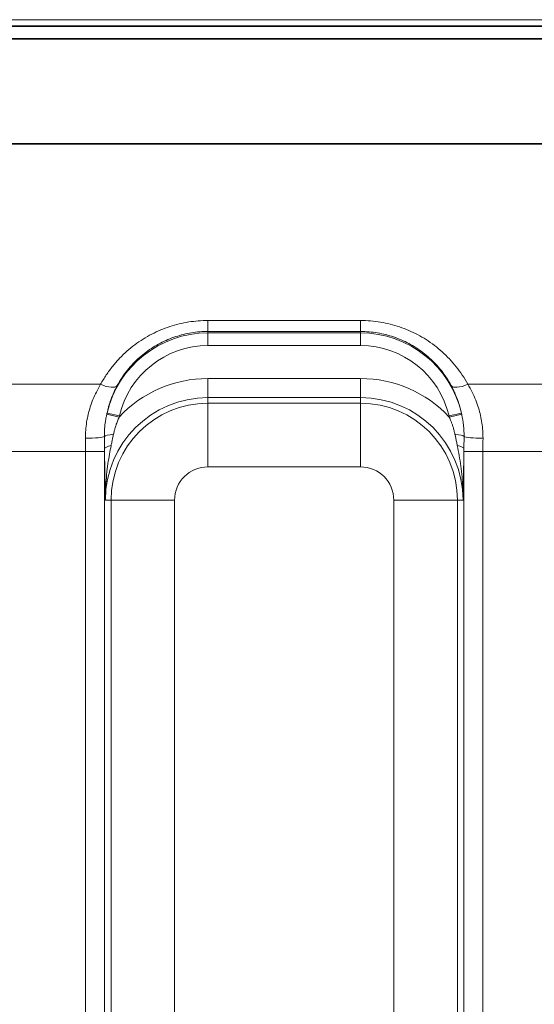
# Model space of a CAD drawing. Header units: millimetres. Extents: x 10 to 830, y 10 to 584.
# Tile 22 of 174: x 251 to 259, y 188 to 204. Entities that reach past the tile are written whole.
import ezdxf

# ---------------------------------------------------------------- set-up
doc = ezdxf.new("R2010")
doc.units = ezdxf.units.MM
doc.header["$LTSCALE"] = 2
for name, color, linetype, lineweight in [('Bemaßung (ISO)', 7, 'Continuous', 25), ('Sichtbar (ISO)', 7, 'Continuous', 35), ('Sichtbar schmal (ISO)', 7, 'Continuous', 18)]:
    doc.layers.add(name, color=color, linetype=linetype, lineweight=lineweight)
doc.styles.add('Notiztext (ISO)', font='isocpeur.ttf')
doc.dimstyles.new('Standard (ISO)', dxfattribs={"dimscale": 2, "dimtxt": 3.5, "dimasz": 2.5, "dimexe": 2, "dimexo": 0, "dimgap": 0.762, "dimtad": 1, "dimtoh": 1, "dimdec": 8, "dimdsep": 46, "dimtxsty": 'Notiztext (ISO)', "dimcen": 0.09, "dimdle": 10, "dimclrd": 256, "dimclre": 256, "dimclrt": 256, "dimadec": 6, "dimazin": 2, "dimtfac": 0.514286, "dimtdec": 3, "dimtmove": 0, "dimatfit": 3, "dimfxl": 1, "dimtolj": 1, "dimlwd": -1, "dimlwe": -1, "dimarcsym": 0})

# ---------------------------------------------------------------- blocks, each defined once
blk = doc.blocks.new('*D26')
at = {"layer": 'Bemaßung (ISO)', "transparency": 16777216}
for p, q in [((213.635, 194.366), (213.635, 132.981)), ((281.135, 194.366), (281.135, 132.981)), ((218.635, 136.981), (276.135, 136.981))]:
    blk.add_line(p, q, dxfattribs=at)
for points in [[(218.635, 137.814), (218.635, 136.147), (213.635, 136.981)], [(276.135, 137.814), (276.135, 136.147), (281.135, 136.981)]]:
    blk.add_solid(points, dxfattribs=at)
at = {"layer": 'Defpoints', "color": 0, "transparency": 16777216}
for p in [(213.635, 194.366), (281.135, 194.366), (281.135, 136.981)]:
    blk.add_point(p, dxfattribs=at)
at = {"layer": 'Bemaßung (ISO)', "transparency": 16777216, "insert": (239.685, 145.505), "char_height": 7, "attachment_point": 1, "style": 'Notiztext (ISO)'}
blk.add_mtext('\\A1;67.5', dxfattribs=at)

msp = doc.modelspace()

# ---------------------------------------------------------------- linework, layer by layer
at = {"layer": 'Sichtbar (ISO)'}
for p, q in [((304.37804724, 203.86790502), (190.39148968, 203.86790502)), ((304.37804723, 203.66790502), (190.39148969, 203.66790502)), ((304.37804723, 203.66642402), (190.39148969, 203.66642402)), ((216.37465252, 202.01438877), (278.39488384, 202.01438885))]:
    msp.add_line(p, q, dxfattribs=at)
at = {"layer": 'Sichtbar schmal (ISO)'}
for p, q in [((304.37804722, 203.96790502), (190.3914897, 203.96790502)), ((256.08504723, 199.24026347), (253.68504723, 199.24026347)), ((253.68504723, 199.24026347), (253.68504723, 199.06743586)), ((256.08504723, 199.24026347), (256.08504723, 199.06743586)), ((253.68504723, 199.06743586), (253.68504723, 199.04475413)), ((256.08504723, 199.06743586), (253.68504723, 199.06743586)), ((253.68504723, 199.04475413), (253.68504723, 198.84487596)), ((256.08504723, 199.04475413), (253.68504723, 199.04475413)), ((256.08504723, 199.04475413), (256.08504723, 199.06743586)), ((256.08504723, 199.04475413), (256.08504723, 198.84487596)), ((256.08504723, 198.84487596), (253.68504723, 198.84487596)), ((253.68504723, 198.32772035), (253.68504723, 198.0279031)), ((256.08504723, 198.32772035), (253.68504723, 198.32772035)), ((256.08504723, 198.32772035), (256.08504723, 198.0279031)), ((250.27164999, 198.236796), (251.99844446, 198.236796)), ((257.77164999, 198.236796), (259.49844446, 198.236796)), ((256.08504723, 198.0279031), (253.68504723, 198.0279031)), ((253.68504723, 197.93906977), (253.68504723, 198.0279031)), ((253.68504723, 196.93967894), (253.68504723, 197.93906977)), ((253.68504723, 197.93906977), (256.08504723, 197.93906977)), ((256.08504723, 197.93906977), (256.08504723, 198.0279031)), ((256.08504723, 196.93967894), (256.08504723, 197.93906977)), ((252.0990911, 197.78547971), (252.29376772, 197.74017745)), ((257.67100347, 197.78547923), (257.47632669, 197.74017755)), ((252.09477841, 197.76616645), (252.28977758, 197.72266961)), ((257.67531589, 197.76616724), (257.48031704, 197.72266892)), ((250.51031187, 197.17854907), (251.75978259, 197.17854907)), ((251.75978259, 197.17854907), (252.05959984, 197.17854907)), ((251.75978259, 197.17854907), (251.75978259, 179.15429897)), ((252.05959984, 197.17854907), (252.05959984, 179.15429897)), ((258.01031187, 197.17854907), (257.71049462, 197.17854907)), ((257.71049462, 179.15429897), (257.71049462, 197.17854907)), ((258.01031187, 197.17854907), (259.25978259, 197.17854907)), ((258.01031187, 179.15429897), (258.01031187, 197.17854907)), ((253.68504723, 196.93967894), (256.08504723, 196.93967894)), ((252.16240148, 196.41642402), (252.07356815, 196.41642402)), ((252.16240148, 179.71642402), (252.16240148, 196.41642402)), ((253.16179231, 196.41642402), (252.16240148, 196.41642402)), ((253.16179231, 179.71642402), (253.16179231, 196.41642402)), ((256.60830215, 196.41642402), (257.60769297, 196.41642402)), ((256.60830215, 196.41642402), (256.60830215, 179.71642402)), ((257.60769297, 196.41642402), (257.69652631, 196.41642402)), ((257.60769297, 196.41642402), (257.60769297, 179.71642402))]:
    msp.add_line(p, q, dxfattribs=at)
for centre, radius, start, end in [((253.68504723, 197.41642402), 1.62833011, 90, 166.900271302), ((256.08504723, 197.41642402), 1.62833011, 13.099718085, 90), ((253.68504723, 197.41642402), 1.42845194, 90, 166.900291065), ((256.08504723, 197.41642402), 1.42845194, 13.099713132, 90), ((253.68504723, 196.41642402), 1.91129633, 90, 136.88741805), ((256.08504723, 196.41642402), 1.91129633, 43.112575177, 90), ((253.68504723, 196.41642402), 1.61147908, 90, 180), ((253.68504723, 196.41642402), 1.52264575, 90, 180), ((256.08504723, 196.41642402), 1.61147908, 0, 90), ((256.08504723, 196.41642402), 1.52264575, 0, 90), ((253.68504723, 196.41642402), 0.52325492, 90, 180), ((256.08504723, 196.41642402), 0.52325492, 0, 90)]:
    msp.add_arc(centre, radius, start, end, dxfattribs=at)
for centre, major_axis, ratio, start_param, end_param in [((251.99844446, 198.36378563), (0.26364193, -0.14315353), 0.3798267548, 4.9157773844, 6.2454495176), ((257.77164999, 198.36378563), (-0.26364193, -0.14315353), 0.3798267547, 0.0377357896, 1.3674079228), ((252.13105781, 197.78798885), (-0.05571444, -0.23820542), 0.125000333, 4.752146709, 4.8333193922), ((252.31936248, 197.75147684), (-0.04968731, -0.20558792), 0.1054155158, 4.7928318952, 4.8784007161), ((257.46407999, 197.74444066), (0.03403469, -0.14398333), 0.0740088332, 1.4015350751, 1.5236957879), ((251.7594291, 197.41642402), (0.29999867, 0.00089324), 0.0849549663, 4.7121360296, 6.1615545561), ((251.66215088, 197.17854885), (-0.0000001, -2.49810207), 0.0390823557, 1.5707964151, 1.6559190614), ((252.25574829, 197.41274749), (-0.19996666, -0.00365148), 0.2062041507, 4.989652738, 6.1593213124), ((257.51434617, 197.41274753), (0.19996666, -0.00365144), 0.2062040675, 0.1238639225, 1.2935325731), ((258.01066536, 197.41642402), (-0.29999867, 0.00089324), 0.0849549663, 0.1216307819, 1.5710492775), ((258.10794273, 197.17854897), (-0.00000007, 2.49809931), 0.0390820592, 1.4856735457, 1.5707962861), ((251.96194029, 197.17854799), (0.00000003, -2.79832313), 0.0348993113, 1.5707967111, 1.5856845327), ((252.25946718, 197.22020827), (-0.19998676, -0.00230169), 0.3129999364, 5.2079070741, 6.2464311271), ((257.51062728, 197.22020848), (0.19998676, -0.0023017), 0.3129998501, 0.0367543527, 1.0752782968), ((257.80815381, 197.17854847), (0.00000002, 2.79831295), 0.0348993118, 1.5559081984, 1.5707961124)]:
    msp.add_ellipse(centre, major_axis=major_axis, ratio=ratio, start_param=start_param, end_param=end_param, dxfattribs=at)
for points in [[(253.68504723, 199.24026347), (253.63369276, 199.2402633), (253.53182908, 199.2361068), (253.38342697, 199.21840442), (253.23384352, 199.18855694), (253.08684278, 199.14678262), (252.94280569, 199.09314559), (252.80252159, 199.02766076), (252.66650818, 198.95018895), (252.53593706, 198.86094248), (252.41168894, 198.75990963), (252.29599321, 198.64866665), (252.18640194, 198.5238741), (252.08551903, 198.38618884), (252.02616412, 198.28784602), (251.99844446, 198.236796)], [(257.77164999, 198.236796), (257.74416765, 198.28740901), (257.68562696, 198.38427733), (257.59005207, 198.51557617), (257.4838418, 198.63835711), (257.36914977, 198.75030831), (257.24669422, 198.85145829), (257.11772291, 198.94123682), (256.98318113, 199.01946929), (256.84395918, 199.08608375), (256.69972936, 199.14129537), (256.55399688, 199.18417269), (256.40179937, 199.2161372), (256.24388607, 199.23588124), (256.13824575, 199.24026325), (256.08504723, 199.24026347)], [(252.05722062, 197.41421825), (252.05749232, 197.39166961), (252.05809937, 197.34728694), (252.05900018, 197.2826238), (252.05944266, 197.24082146), (252.05958901, 197.22020865)], [(257.71050544, 197.22020865), (257.71066511, 197.24269618), (257.71115001, 197.28699114), (257.71205963, 197.35176649), (257.71262528, 197.39359136), (257.71287384, 197.41421828)]]:
    msp.add_open_spline(points, degree=3, dxfattribs=at)
for points, knots in [([(253.68504723, 199.06743586), (253.64167338, 199.06743569), (253.59850351, 199.06568336), (253.55599748, 199.06228542), (253.51349146, 199.05888747), (253.47164746, 199.05387705), (253.42962444, 199.04716409), (253.38760142, 199.04045113), (253.34540624, 199.03200038), (253.3035829, 199.02186267), (253.26175956, 199.01172496), (253.22030415, 198.99991234), (253.17927041, 198.98642071), (253.13823668, 198.97292907), (253.09762587, 198.95775708), (253.05755024, 198.94091121), (253.01747462, 198.92406534), (252.97793365, 198.90554664), (252.93900038, 198.88533684), (252.90006712, 198.86512704), (252.8617429, 198.84322364), (252.82419496, 198.81965697), (252.78664702, 198.7960903), (252.74987461, 198.77086163), (252.71399652, 198.74397728), (252.67811843, 198.71709293), (252.64313888, 198.68854601), (252.60938478, 198.65855192), (252.57563069, 198.62855783), (252.54308334, 198.59713584), (252.51139832, 198.56380731), (252.4797133, 198.53047878), (252.44891081, 198.49522831), (252.41934385, 198.45818273), (252.38977689, 198.42113715), (252.36145082, 198.3822917), (252.33478708, 198.3420217), (252.30812334, 198.3017517), (252.28310865, 198.26006527), (252.25984736, 198.21695611)], [0, 0, 0, 0, 0.0769230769, 0.0769230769, 0.0769230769, 0.1538461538, 0.1538461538, 0.1538461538, 0.2307692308, 0.2307692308, 0.2307692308, 0.3076923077, 0.3076923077, 0.3076923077, 0.3846153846, 0.3846153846, 0.3846153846, 0.4615384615, 0.4615384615, 0.4615384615, 0.5384615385, 0.5384615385, 0.5384615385, 0.6153846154, 0.6153846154, 0.6153846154, 0.6923076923, 0.6923076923, 0.6923076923, 0.7692307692, 0.7692307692, 0.7692307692, 0.8461538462, 0.8461538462, 0.8461538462, 0.9230769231, 0.9230769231, 0.9230769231, 1, 1, 1, 1]), ([(257.5102471, 198.21695611), (257.48718145, 198.25970272), (257.46252768, 198.30076867), (257.43676676, 198.33981383), (257.41100583, 198.37885899), (257.3841736, 198.41590254), (257.35584119, 198.4517715), (257.32750877, 198.48764046), (257.2976447, 198.52231194), (257.26657925, 198.55545623), (257.23551381, 198.58860051), (257.20325438, 198.62022606), (257.16989068, 198.65033077), (257.13652698, 198.68043549), (257.10205678, 198.70901692), (257.06666035, 198.73599495), (257.03126392, 198.76297298), (256.99494228, 198.78834926), (256.95782819, 198.81209729), (256.9207141, 198.83584531), (256.88280776, 198.85796542), (256.84423218, 198.87844043), (256.8056566, 198.89891543), (256.76641496, 198.91774898), (256.72646591, 198.93498256), (256.68651687, 198.95221614), (256.64585371, 198.9678365), (256.60496935, 198.98169764), (256.56408498, 198.99555878), (256.5229912, 199.00769149), (256.48097889, 199.01828527), (256.43896658, 199.02887906), (256.39603051, 199.0379114), (256.35230188, 199.04522904), (256.30857324, 199.05254667), (256.26404806, 199.05813568), (256.21939614, 199.06185293), (256.17474421, 199.06557018), (256.12996715, 199.06743565), (256.08504723, 199.06743586)], [0, 0, 0, 0, 0.0769230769, 0.0769230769, 0.0769230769, 0.1538461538, 0.1538461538, 0.1538461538, 0.2307692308, 0.2307692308, 0.2307692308, 0.3076923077, 0.3076923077, 0.3076923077, 0.3846153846, 0.3846153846, 0.3846153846, 0.4615384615, 0.4615384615, 0.4615384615, 0.5384615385, 0.5384615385, 0.5384615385, 0.6153846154, 0.6153846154, 0.6153846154, 0.6923076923, 0.6923076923, 0.6923076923, 0.7692307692, 0.7692307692, 0.7692307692, 0.8461538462, 0.8461538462, 0.8461538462, 0.9230769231, 0.9230769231, 0.9230769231, 1, 1, 1, 1]), ([(251.99844446, 198.236796), (251.97370511, 198.19611496), (251.95143703, 198.15560346), (251.93158331, 198.11604176), (251.91172958, 198.07648005), (251.89429022, 198.03788344), (251.87841018, 197.99885478), (251.86253015, 197.95982611), (251.84820944, 197.92035248), (251.83564248, 197.88122855), (251.82307552, 197.84210461), (251.81226231, 197.80333963), (251.80281105, 197.76369472), (251.79335978, 197.7240498), (251.78527045, 197.68352014), (251.7787583, 197.64227814), (251.77224615, 197.60103614), (251.76731117, 197.55907951), (251.76407178, 197.51709993), (251.7608324, 197.47512035), (251.75928861, 197.43311976), (251.7594291, 197.39093742)], [0.00000000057, 0.00000000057, 0.00000000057, 0.00000000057, 0.14285714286, 0.14285714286, 0.14285714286, 0.28571428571, 0.28571428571, 0.28571428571, 0.42857142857, 0.42857142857, 0.42857142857, 0.57142857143, 0.57142857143, 0.57142857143, 0.71428571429, 0.71428571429, 0.71428571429, 0.85714285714, 0.85714285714, 0.85714285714, 1, 1, 1, 1]), ([(252.25984736, 198.21695611), (252.23979998, 198.17980245), (252.22167506, 198.14281553), (252.20548502, 198.10667657), (252.18929499, 198.07053761), (252.17500034, 198.03526958), (252.16193051, 197.99969614), (252.1609344, 197.99698492), (252.15994558, 197.99427185), (252.15896411, 197.99155711), (252.14706786, 197.95865221), (252.13625611, 197.92549971), (252.1265878, 197.89245021), (252.12539377, 197.88836863), (252.1242171, 197.88428865), (252.12305764, 197.88021025), (252.11405408, 197.84854029), (252.10608653, 197.81696722), (252.09909109, 197.78547965)], [0, 0, 0, 0, 0.25, 0.25, 0.25, 0.5, 0.5, 0.5, 0.51905367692, 0.51905367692, 0.51905367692, 0.75, 0.75, 0.75, 0.77852159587, 0.77852159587, 0.77852159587, 0.99999958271, 0.99999958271, 0.99999958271, 0.99999958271]), ([(257.67100332, 197.78547949), (257.66517561, 197.81171073), (257.65861452, 197.83826047), (257.65126821, 197.86505595), (257.64895399, 197.87349698), (257.64656188, 197.88196231), (257.6440904, 197.89044971), (257.63542076, 197.92022241), (257.62577597, 197.95026713), (257.61506091, 197.98056482), (257.61302485, 197.98632197), (257.6109501, 197.99208816), (257.60883597, 197.99786328), (257.59665189, 198.03114624), (257.58315759, 198.06472464), (257.56829976, 198.09837846), (257.56701211, 198.10129506), (257.56571424, 198.10421221), (257.56440613, 198.10712978), (257.54800402, 198.14371248), (257.52999134, 198.18036422), (257.5102471, 198.21695611)], [0, 0, 0, 0, 0.1901116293, 0.1901116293, 0.1901116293, 0.25, 0.25, 0.25, 0.4600806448, 0.4600806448, 0.4600806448, 0.5, 0.5, 0.5, 0.7300617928, 0.7300617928, 0.7300617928, 0.75, 0.75, 0.75, 1, 1, 1, 1]), ([(258.01066536, 197.39093742), (258.0107988, 197.43099137), (258.00938197, 197.47088094), (258.00653724, 197.51022292), (258.00369252, 197.5495649), (257.99941991, 197.58836163), (257.99358575, 197.62758697), (257.9877516, 197.66681231), (257.98035592, 197.7064621), (257.97139524, 197.74603151), (257.96243456, 197.78560092), (257.95190889, 197.82509475), (257.9394941, 197.86521622), (257.92707932, 197.90533768), (257.91277541, 197.94608225), (257.89636537, 197.98724317), (257.87995532, 198.02840409), (257.86143912, 198.06998082), (257.84070461, 198.11165006), (257.81997009, 198.1533193), (257.79701726, 198.19508233), (257.77164999, 198.236796)], [0, 0, 0, 0, 0.14285714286, 0.14285714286, 0.14285714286, 0.28571428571, 0.28571428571, 0.28571428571, 0.42857142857, 0.42857142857, 0.42857142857, 0.57142857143, 0.57142857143, 0.57142857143, 0.71428571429, 0.71428571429, 0.71428571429, 0.85714285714, 0.85714285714, 0.85714285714, 0.99999999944, 0.99999999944, 0.99999999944, 0.99999999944]), ([(257.67531589, 197.76616721), (257.67485123, 197.76829929), (257.67438175, 197.77043601), (257.67390742, 197.77257737), (257.67343308, 197.77471873), (257.6729539, 197.77686472), (257.6724699, 197.77901505), (257.67198591, 197.78116533), (257.67149711, 197.78331994), (257.67100335, 197.78547934)], [0.00000148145, 0.00000148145, 0.00000148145, 0.00000148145, 0.33333333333, 0.33333333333, 0.33333333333, 0.66666666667, 0.66666666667, 0.66666666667, 0.99999255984, 0.99999255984, 0.99999255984, 0.99999255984]), ([(252.0947783, 197.76616594), (252.08829799, 197.73643043), (252.08284268, 197.70791188), (252.07828547, 197.6805669), (252.0766083, 197.67050326), (252.07505255, 197.66059864), (252.07361231, 197.65085919), (252.07113911, 197.63413454), (252.0690068, 197.61789693), (252.06717932, 197.60217907), (252.06428762, 197.57730806), (252.0621577, 197.55373836), (252.06062145, 197.53145227), (252.05908519, 197.50916619), (252.05814402, 197.48816361), (252.05763311, 197.46860836), (252.0571222, 197.44905311), (252.05703811, 197.43094529), (252.05722062, 197.41421837)], [0, 0, 0, 0, 0.2, 0.2, 0.2, 0.2736049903, 0.2736049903, 0.2736049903, 0.4, 0.4, 0.4, 0.6, 0.6, 0.6, 0.8, 0.8, 0.8, 1, 1, 1, 1]), ([(252.28977736, 197.72266882), (252.2796962, 197.69962096), (252.27059047, 197.67753151), (252.26238843, 197.6564126), (252.25418638, 197.63529369), (252.24688805, 197.61514534), (252.24039723, 197.59601362), (252.2339064, 197.5768819), (252.22822187, 197.55876695), (252.22320677, 197.54163922), (252.21819167, 197.5245115), (252.21384641, 197.50837112), (252.21006617, 197.49331963), (252.20628592, 197.47826814), (252.20307001, 197.46430536), (252.20028824, 197.45140734)], [0, 0, 0, 0, 0.2, 0.2, 0.2, 0.4, 0.4, 0.4, 0.6, 0.6, 0.6, 0.8, 0.8, 0.8, 1, 1, 1, 1]), ([(257.56980621, 197.45140737), (257.5653838, 197.47191266), (257.56062292, 197.49154332), (257.55566009, 197.5102255), (257.55069726, 197.52890769), (257.54553359, 197.54664147), (257.54029038, 197.56346684), (257.53504717, 197.58029221), (257.52972437, 197.59620926), (257.52443832, 197.61122977), (257.51915227, 197.62625028), (257.51390292, 197.64037429), (257.50878696, 197.6536212), (257.50367099, 197.66686811), (257.49868843, 197.67923794), (257.49391935, 197.69074291), (257.48915029, 197.70224784), (257.48459471, 197.71288791), (257.48031705, 197.72266894)], [0, 0, 0, 0, 0.16666666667, 0.16666666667, 0.16666666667, 0.33333333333, 0.33333333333, 0.33333333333, 0.5, 0.5, 0.5, 0.66666666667, 0.66666666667, 0.66666666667, 0.83333333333, 0.83333333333, 0.83333333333, 0.99999943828, 0.99999943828, 0.99999943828, 0.99999943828]), ([(257.71287384, 197.41421835), (257.71316433, 197.44084623), (257.71227756, 197.49176443), (257.7076175, 197.56105916), (257.70070538, 197.62313161), (257.69249087, 197.67811385), (257.68377663, 197.72611251), (257.67806146, 197.7535694), (257.6753159, 197.76616718)], [0.000000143, 0.000000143, 0.000000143, 0.000000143, 0.16666666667, 0.33333333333, 0.5, 0.66666666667, 0.83333333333, 1, 1, 1, 1]), ([(252.20028822, 197.45140724), (252.1960053, 197.43154513), (252.18764719, 197.39193831), (252.17557971, 197.33295446), (252.16768054, 197.29375235), (252.16374222, 197.27418067)], [0.00000055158, 0.00000055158, 0.00000055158, 0.00000055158, 0.33333333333, 0.66666666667, 0.99999921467, 0.99999921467, 0.99999921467, 0.99999921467]), ([(257.60635222, 197.27418077), (257.60206613, 197.29548164), (257.59787845, 197.31625634), (257.59377215, 197.33646115), (257.58966584, 197.35666604), (257.5856401, 197.37630085), (257.58165271, 197.39545327), (257.57766531, 197.41460567), (257.57371636, 197.43327583), (257.56980623, 197.45140728)], [0.00000121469, 0.00000121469, 0.00000121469, 0.00000121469, 0.33333333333, 0.33333333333, 0.33333333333, 0.66666666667, 0.66666666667, 0.66666666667, 0.99999942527, 0.99999942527, 0.99999942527, 0.99999942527]), ([(252.05958902, 197.22020847), (252.06012014, 197.17406155), (252.06072853, 197.12687122), (252.06140043, 197.07931664), (252.06207232, 197.03176199), (252.06280772, 196.9838431), (252.06363939, 196.93344242), (252.06447105, 196.88304173), (252.06539897, 196.83015925), (252.06641123, 196.77545006), (252.06742349, 196.72074087), (252.06852008, 196.66420496), (252.06971481, 196.60456798), (252.07090954, 196.544931), (252.07220242, 196.48219295), (252.07356815, 196.41642402)], [0.00000026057, 0.00000026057, 0.00000026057, 0.00000026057, 0.2, 0.2, 0.2, 0.4, 0.4, 0.4, 0.6, 0.6, 0.6, 0.8, 0.8, 0.8, 1, 1, 1, 1]), ([(252.16374219, 197.27418053), (252.15491799, 197.23034667), (252.14610408, 197.18429416), (252.1377004, 197.13684865), (252.12929671, 197.08940315), (252.12128043, 197.04055699), (252.11365021, 196.98794513), (252.10601998, 196.93533326), (252.09879406, 196.87896146), (252.09263377, 196.81939161), (252.08647349, 196.75982176), (252.08135893, 196.69705601), (252.07792065, 196.63004335), (252.07448237, 196.5630307), (252.07274245, 196.49177281), (252.07356815, 196.41642402)], [0, 0, 0, 0, 0.2, 0.2, 0.2, 0.4, 0.4, 0.4, 0.6, 0.6, 0.6, 0.8, 0.8, 0.8, 1, 1, 1, 1]), ([(257.69652631, 196.41642402), (257.69728726, 196.48588381), (257.69584308, 196.55174365), (257.69303008, 196.61252777), (257.69021707, 196.67331188), (257.68613252, 196.72901567), (257.68090739, 196.78449929), (257.67568226, 196.83998292), (257.66925234, 196.89524317), (257.6616692, 196.95081738), (257.65408606, 197.0063916), (257.64532546, 197.06228448), (257.63597186, 197.11639896), (257.62661826, 197.17051344), (257.61668708, 197.2228449), (257.60635227, 197.27418053)], [0, 0, 0, 0, 0.2, 0.2, 0.2, 0.4, 0.4, 0.4, 0.6, 0.6, 0.6, 0.8, 0.8, 0.8, 1, 1, 1, 1]), ([(257.69652631, 196.41642402), (257.69778902, 196.47709582), (257.69898065, 196.53505509), (257.70006736, 196.58901341), (257.70115407, 196.64297172), (257.70213295, 196.69292908), (257.7030866, 196.74351745), (257.70404025, 196.79410583), (257.70496775, 196.84532521), (257.70586274, 196.89805065), (257.70675773, 196.95077609), (257.70761953, 197.00500759), (257.70840137, 197.05888178), (257.70918321, 197.11275594), (257.7098845, 197.16627279), (257.71050544, 197.22020857)], [0, 0, 0, 0, 0.2, 0.2, 0.2, 0.4, 0.4, 0.4, 0.6, 0.6, 0.6, 0.8, 0.8, 0.8, 0.99999989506, 0.99999989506, 0.99999989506, 0.99999989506])]:
    msp.add_open_spline(points, degree=3, knots=knots, dxfattribs=at)

# ---------------------------------------------------------------- dimensions: what is measured, and where the dimension line sits
at = {"layer": 'Bemaßung (ISO)'}
dim = msp.add_linear_dim(base=(281.1350472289, 136.9806464), p1=(213.6350472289, 194.3664240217), p2=(281.1350472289, 194.3664240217), angle=180, dimstyle='Standard (ISO)', override={"dimgap": 0.762, "dimtoh": 0, "dimdec": 8, "dimtol": 0, "dimlim": 0, "dimtp": 0, "dimtm": 0, "dimtdec": 3, "dimtofl": 0, "dimatfit": 1}, dxfattribs=at)
dim.commit()
dim.dimension.update_dxf_attribs({"geometry": '*D26', "text_midpoint": (247.3850472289, 136.9806464), "dimtype": 160})

doc.saveas('drawing.dxf')
